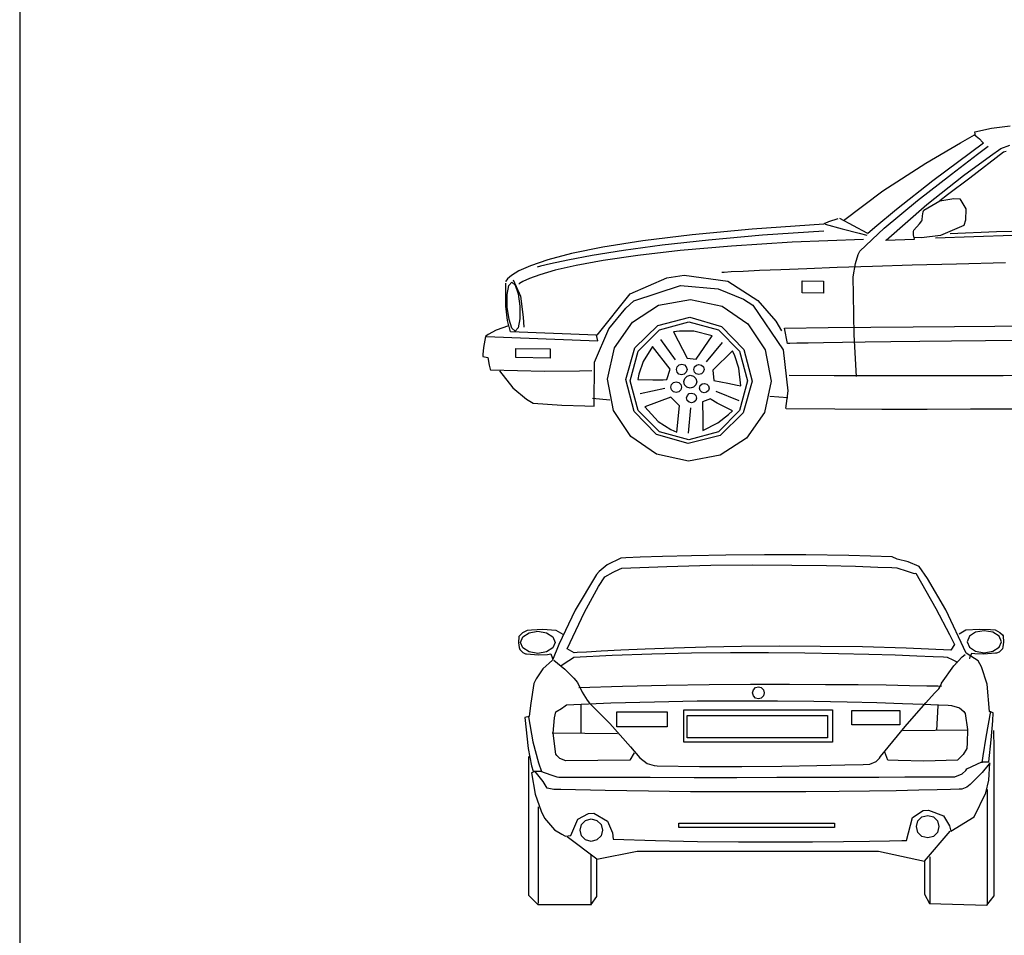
# Model space of a CAD drawing. Extents: x 149 to 250, y -977 to -912.
# Tile 25 of 156: x 204.17 to 207.92, y -972.73 to -969.24. Entities that reach past the tile are written whole.
import ezdxf

# ---------------------------------------------------------------- set-up
doc = ezdxf.new("R2010")
doc.units = 0
doc.header["$MEASUREMENT"] = 0
doc.layers.get('Defpoints').update_dxf_attribs({"linetype": 'CONTINUOUS'})
doc.layers.add('LAYER_1', color=7, linetype='CONTINUOUS')

msp = doc.modelspace()

# ---------------------------------------------------------------- linework, layer by layer
at = {"layer": 'Defpoints'}
msp.add_lwpolyline([(204.16667, -976.22704), (225.76667, -976.22704), (225.76667, -948.32704), (204.16667, -948.32704)], close=True, dxfattribs=at)
at = {"layer": 'LAYER_1', "color": 7, "linetype": 'Continuous'}
for p, q in [((207.81095, -969.66433), (207.87514, -969.65111)), ((207.87514, -969.65111), (207.94608, -969.64195)), ((207.75624, -969.70638), (207.81054, -969.67574)), ((207.81054, -969.67574), (207.82969, -969.69202)), ((207.8133, -969.67966), (207.81095, -969.66433)), ((207.62398, -969.78471), (207.75624, -969.70638)), ((207.84496, -969.70814), (207.65081, -969.85235)), ((207.82199, -969.75002), (207.86223, -969.71998)), ((207.82969, -969.69202), (207.84115, -969.70368)), ((207.84115, -969.70368), (207.84496, -969.70814)), ((207.91027, -969.72858), (207.94446, -969.71608)), ((207.7219, -969.8261), (207.82199, -969.75002)), ((207.76845, -969.83089), (207.87074, -969.75602)), ((207.92112, -969.74299), (207.79185, -969.84113)), ((207.87074, -969.75602), (207.91027, -969.72858)), ((207.93152, -969.73942), (207.92112, -969.74299)), ((207.45979, -969.89038), (207.62398, -969.78471)), ((207.59292, -969.92716), (207.7219, -969.8261)), ((207.62781, -969.94207), (207.76845, -969.83089)), ((207.65081, -969.85235), (207.51239, -969.96109)), ((207.79185, -969.84113), (207.7075, -969.9052)), ((207.30966, -970.00305), (207.45979, -969.89038)), ((207.7075, -969.9052), (207.67733, -969.92813)), ((207.46597, -970.03216), (207.59292, -969.92716)), ((207.47323, -970.07839), (207.62781, -969.94207)), ((207.61699, -969.96366), (207.67745, -969.92791)), ((207.67745, -969.92791), (207.73102, -969.91908)), ((207.73102, -969.91908), (207.75412, -969.91996)), ((207.75412, -969.91996), (207.77741, -969.95915)), ((207.51239, -969.96109), (207.4295, -970.02973)), ((207.61081, -970.00056), (207.61122, -969.98592)), ((207.61122, -969.98592), (207.61479, -969.97069)), ((207.61479, -969.97069), (207.61699, -969.96366)), ((207.77741, -969.95915), (207.77536, -970.00227)), ((207.23579, -970.0176), (206.96203, -970.03645)), ((207.23838, -970.01508), (207.23579, -970.0176)), ((207.25281, -970.008), (207.23838, -970.01508)), ((207.23979, -970.01664), (207.30548, -970.03451)), ((207.28912, -969.99708), (207.25281, -970.008)), ((207.29526, -969.99415), (207.39905, -970.05069)), ((207.579, -970.03997), (207.60007, -970.01601)), ((207.60007, -970.01601), (207.60898, -970.0039)), ((207.60898, -970.0039), (207.61081, -970.00056)), ((207.76983, -970.02257), (207.67975, -970.06021)), ((207.77536, -970.00227), (207.76983, -970.02257)), ((206.73279, -970.05791), (206.54414, -970.08115)), ((206.96203, -970.03645), (206.73279, -970.05791)), ((207.00072, -970.05948), (206.79536, -970.07771)), ((207.23543, -970.04412), (207.00072, -970.05948)), ((207.30548, -970.03451), (207.36989, -970.05171)), ((207.36989, -970.05171), (207.39893, -970.0594)), ((207.372, -970.12002), (207.46597, -970.03216)), ((207.4295, -970.02973), (207.40192, -970.05364)), ((207.57708, -970.05764), (207.57778, -970.04501)), ((207.58139, -970.07413), (207.57708, -970.05764)), ((207.57778, -970.04501), (207.579, -970.03997)), ((207.67975, -970.06021), (207.60794, -970.0694)), ((207.66111, -970.0695), (207.8071, -970.0638)), ((207.71689, -970.05226), (207.89407, -970.04538)), ((207.8071, -970.0638), (207.95681, -970.05882)), ((207.89407, -970.04538), (208.06358, -970.04093)), ((206.54414, -970.08115), (206.39212, -970.10537)), ((206.61889, -970.09757), (206.47083, -970.1178)), ((206.79536, -970.07771), (206.61889, -970.09757)), ((206.88241, -970.10101), (206.68695, -970.11786)), ((207.11449, -970.08655), (206.88241, -970.10101)), ((207.38623, -970.0753), (207.11449, -970.08655)), ((207.47039, -970.07835), (207.58139, -970.07413)), ((207.60794, -970.0694), (207.57862, -970.06841)), ((206.27277, -970.12977), (206.18215, -970.15354)), ((206.35074, -970.13716), (206.25814, -970.15439)), ((206.39212, -970.10537), (206.27277, -970.12977)), ((206.47083, -970.1178), (206.35074, -970.13716)), ((206.52504, -970.13631), (206.39362, -970.15558)), ((206.68695, -970.11786), (206.52504, -970.13631)), ((207.35546, -970.16713), (207.36645, -970.13264)), ((207.36645, -970.13264), (207.372, -970.12002)), ((206.11632, -970.17586), (206.07131, -970.19594)), ((206.18215, -970.15354), (206.11632, -970.17586)), ((206.15357, -970.17749), (206.14068, -970.18084)), ((206.19257, -970.16825), (206.15357, -970.17749)), ((206.25814, -970.15439), (206.19257, -970.16825)), ((206.28964, -970.17485), (206.21005, -970.19335)), ((206.39362, -970.15558), (206.28964, -970.17485)), ((207.34747, -970.21843), (207.35546, -970.16713)), ((207.57255, -970.17406), (207.42081, -970.17853)), ((207.74177, -970.16965), (207.57255, -970.17406)), ((207.92842, -970.16542), (207.74177, -970.16965)), ((206.04317, -970.21296), (206.02797, -970.22612)), ((206.07131, -970.19594), (206.04317, -970.21296)), ((206.15178, -970.21027), (206.11178, -970.22481)), ((206.21005, -970.19335), (206.15178, -970.21027)), ((206.6361, -970.22228), (206.70265, -970.21216)), ((206.70265, -970.21216), (206.86824, -970.23437)), ((206.85477, -970.2011), (206.8457, -970.2016)), ((206.88195, -970.19967), (206.85477, -970.2011)), ((206.92714, -970.19743), (206.88195, -970.19967)), ((206.99029, -970.19452), (206.92714, -970.19743)), ((207.0713, -970.19105), (206.99029, -970.19452)), ((207.17011, -970.18715), (207.0713, -970.19105)), ((207.28664, -970.18293), (207.17011, -970.18715)), ((207.42081, -970.17853), (207.28664, -970.18293)), ((206.02048, -970.24292), (206.02041, -970.32967)), ((206.02174, -970.2346), (206.02055, -970.23761)), ((206.02797, -970.22612), (206.02174, -970.2346)), ((206.02732, -970.28625), (206.03356, -970.25193)), ((206.03356, -970.25193), (206.04468, -970.23825)), ((206.04468, -970.23825), (206.05757, -970.25028)), ((206.04983, -970.23004), (206.07769, -970.29251)), ((206.05757, -970.25028), (206.06844, -970.28343)), ((206.07437, -970.24359), (206.07084, -970.24624)), ((206.087, -970.23618), (206.07437, -970.24359)), ((206.11178, -970.22481), (206.087, -970.23618)), ((206.49578, -970.2833), (206.6361, -970.22228)), ((206.51035, -970.31041), (206.68833, -970.25176)), ((206.68833, -970.25176), (206.83228, -970.26427)), ((206.86824, -970.23437), (206.9839, -970.30839)), ((207.1521, -970.27973), (207.15271, -970.23328)), ((207.15271, -970.23328), (207.23401, -970.23435)), ((207.23401, -970.23435), (207.23339, -970.2808)), ((207.34785, -970.28673), (207.34747, -970.21843)), ((206.02731, -970.33383), (206.02732, -970.28625)), ((206.06844, -970.28343), (206.07495, -970.33056)), ((206.37068, -970.44121), (206.49578, -970.2833)), ((206.83228, -970.26427), (206.92863, -970.30401)), ((207.23339, -970.2808), (207.1521, -970.27973)), ((207.35099, -970.43959), (207.34785, -970.28673)), ((206.07769, -970.29251), (206.08824, -970.37184)), ((206.47935, -970.33794), (206.51035, -970.31041)), ((206.50465, -970.39189), (206.60476, -970.32695)), ((206.60476, -970.32695), (206.72637, -970.30423)), ((206.72637, -970.30423), (206.84733, -970.33016)), ((206.92863, -970.30401), (206.96376, -970.32703)), ((206.96376, -970.32703), (207.08009, -970.49756)), ((206.9839, -970.30839), (207.05175, -970.38726)), ((206.02041, -970.32967), (206.02724, -970.38528)), ((206.03382, -970.38096), (206.02731, -970.33383)), ((206.07495, -970.33056), (206.07494, -970.37814)), ((206.41509, -970.41726), (206.47935, -970.33794)), ((206.84733, -970.33016), (206.94568, -970.39773)), ((206.02724, -970.38528), (206.0316, -970.40489)), ((206.04469, -970.4141), (206.03382, -970.38096)), ((206.07494, -970.37814), (206.0687, -970.41246)), ((206.08824, -970.37184), (206.08988, -970.41096)), ((206.43636, -970.48913), (206.50465, -970.39189)), ((206.60211, -970.40416), (206.72401, -970.37279)), ((206.60751, -970.42088), (206.72013, -970.39008)), ((206.72013, -970.39008), (206.83275, -970.42088)), ((206.72401, -970.37279), (206.84504, -970.40738)), ((206.94568, -970.39773), (207.01138, -970.49674)), ((207.05175, -970.38726), (207.07389, -970.42399)), ((205.95451, -970.43884), (205.94351, -970.44617)), ((205.98509, -970.42235), (205.95451, -970.43884)), ((206.0316, -970.40489), (205.98509, -970.42235)), ((206.03924, -970.42886), (206.03422, -970.40757)), ((206.36802, -970.44117), (206.03924, -970.42886)), ((206.05758, -970.42614), (206.04469, -970.4141)), ((206.0687, -970.41246), (206.05758, -970.42614)), ((206.36066, -970.54346), (206.41509, -970.41726)), ((206.51443, -970.48955), (206.60211, -970.40416)), ((206.52727, -970.50168), (206.60751, -970.42088)), ((206.68408, -970.42533), (206.6616, -970.42872)), ((206.6616, -970.42872), (206.71363, -970.52891)), ((206.7392, -970.42526), (206.68408, -970.42533)), ((206.80849, -970.44365), (206.7392, -970.42526)), ((206.83275, -970.42088), (206.91298, -970.50168)), ((206.84504, -970.40738), (206.93042, -970.49505)), ((207.0857, -970.4137), (207.25112, -970.41171)), ((207.09669, -970.47268), (207.0857, -970.4137)), ((207.25112, -970.41171), (207.4148, -970.41002)), ((207.35985, -970.59899), (207.35099, -970.43959)), ((207.4148, -970.41002), (207.57592, -970.4086)), ((207.57592, -970.4086), (207.73365, -970.40743)), ((207.73365, -970.40743), (207.88717, -970.40649)), ((207.88717, -970.40649), (208.03566, -970.40575)), ((205.94351, -970.44617), (205.93617, -970.48841)), ((205.94616, -970.4462), (206.37305, -970.46246)), ((206.37305, -970.46246), (206.36802, -970.44117)), ((206.6122, -970.45691), (206.6674, -970.53551)), ((206.7482, -970.53225), (206.80849, -970.44365)), ((206.8471, -970.46867), (206.78555, -970.54284)), ((207.10575, -970.47252), (207.09669, -970.47268)), ((207.13226, -970.47206), (207.10575, -970.47252)), ((207.17521, -970.47134), (207.13226, -970.47206)), ((207.23361, -970.4704), (207.17521, -970.47134)), ((207.30643, -970.46928), (207.23361, -970.4704)), ((207.39269, -970.46802), (207.30643, -970.46928)), ((207.49137, -970.46666), (207.39269, -970.46802)), ((207.60146, -970.46524), (207.49137, -970.46666)), ((207.72197, -970.46379), (207.60146, -970.46524)), ((207.85188, -970.46236), (207.72197, -970.46379)), ((207.9902, -970.46098), (207.85188, -970.46236)), ((205.93617, -970.48841), (205.93436, -970.51423)), ((205.93436, -970.51423), (205.93453, -970.52298)), ((206.05991, -970.52661), (206.06037, -970.49178)), ((206.06037, -970.49178), (206.19101, -970.4935)), ((206.19101, -970.4935), (206.19056, -970.52834)), ((206.41018, -970.60875), (206.43636, -970.48913)), ((206.47985, -970.61058), (206.51443, -970.48955)), ((206.49669, -970.6151), (206.52727, -970.50168)), ((206.58156, -970.4839), (206.54544, -970.54132)), ((206.64818, -970.57131), (206.58156, -970.4839)), ((206.88705, -970.50093), (206.81108, -970.57491)), ((206.89572, -970.51941), (206.88705, -970.50093)), ((206.91298, -970.50168), (206.94356, -970.6151)), ((206.93042, -970.49505), (206.96179, -970.61695)), ((207.01138, -970.49674), (207.03439, -970.61701)), ((207.08009, -970.49756), (207.09817, -970.65324)), ((205.93453, -970.52298), (205.95307, -970.52588)), ((205.95307, -970.52588), (205.95778, -970.556)), ((206.19056, -970.52834), (206.05991, -970.52661)), ((206.35914, -970.71164), (206.36066, -970.54346)), ((206.54544, -970.54132), (206.52899, -970.5897)), ((206.68293, -970.55434), (206.69314, -970.55171)), ((206.69314, -970.55171), (206.70328, -970.55461)), ((206.71363, -970.52891), (206.7482, -970.53225)), ((206.7489, -970.55512), (206.75874, -970.55258)), ((206.75874, -970.55258), (206.76852, -970.55538)), ((206.91137, -970.56748), (206.89572, -970.51941)), ((205.95778, -970.556), (205.96152, -970.5702)), ((205.96152, -970.5702), (205.96304, -970.57376)), ((205.96304, -970.57376), (206.16951, -970.57816)), ((205.99749, -970.57687), (206.04801, -970.64218)), ((206.16951, -970.57816), (206.30295, -970.57747)), ((206.30295, -970.57747), (206.35032, -970.57623)), ((206.52899, -970.5897), (206.52509, -970.61005)), ((206.63613, -970.61008), (206.64818, -970.57131)), ((206.67269, -970.57163), (206.67559, -970.5615)), ((206.67532, -970.58184), (206.67269, -970.57163)), ((206.68247, -970.58919), (206.67532, -970.58184)), ((206.67559, -970.5615), (206.68293, -970.55434)), ((206.6926, -970.59209), (206.68247, -970.58919)), ((206.70282, -970.58946), (206.6926, -970.59209)), ((206.71016, -970.5823), (206.70282, -970.58946)), ((206.70328, -970.55461), (206.71043, -970.56195)), ((206.71306, -970.57217), (206.71016, -970.5823)), ((206.71043, -970.56195), (206.71306, -970.57217)), ((206.73902, -970.57179), (206.74181, -970.56201)), ((206.74155, -970.58164), (206.73902, -970.57179)), ((206.74845, -970.58872), (206.74155, -970.58164)), ((206.74181, -970.56201), (206.7489, -970.55512)), ((206.75823, -970.59151), (206.74845, -970.58872)), ((206.76807, -970.58898), (206.75823, -970.59151)), ((206.77515, -970.58208), (206.76807, -970.58898)), ((206.76852, -970.55538), (206.77541, -970.56246)), ((206.77795, -970.57231), (206.77515, -970.58208)), ((206.77541, -970.56246), (206.77795, -970.57231)), ((206.81108, -970.57491), (206.81489, -970.61389)), ((206.91845, -970.63401), (206.91137, -970.56748)), ((206.43318, -970.72902), (206.41018, -970.60875)), ((206.51122, -970.73248), (206.47985, -970.61058)), ((206.52727, -970.72853), (206.49669, -970.6151)), ((206.52509, -970.61005), (206.5827, -970.61173)), ((206.5827, -970.61173), (206.62175, -970.61091)), ((206.62175, -970.61091), (206.63613, -970.61008)), ((206.6545, -970.62899), (206.66185, -970.62184)), ((206.66185, -970.62184), (206.67206, -970.61921)), ((206.67206, -970.61921), (206.6822, -970.62211)), ((206.6822, -970.62211), (206.68935, -970.62945)), ((206.70091, -970.61815), (206.70443, -970.60584)), ((206.7041, -970.63055), (206.70091, -970.61815)), ((206.70443, -970.60584), (206.71335, -970.59716)), ((206.71335, -970.59716), (206.72575, -970.59397)), ((206.72575, -970.59397), (206.73806, -970.59748)), ((206.73806, -970.59748), (206.74674, -970.6064)), ((206.74993, -970.6188), (206.74641, -970.63111)), ((206.74674, -970.6064), (206.74993, -970.6188)), ((206.76374, -970.63369), (206.7703, -970.62731)), ((206.7703, -970.62731), (206.77942, -970.62496)), ((206.77942, -970.62496), (206.78847, -970.62755)), ((206.78847, -970.62755), (206.79485, -970.6341)), ((206.81489, -970.61389), (206.86859, -970.62395)), ((206.86859, -970.62395), (206.90503, -970.63122)), ((206.94356, -970.6151), (206.91298, -970.72853)), ((206.96179, -970.61695), (206.9272, -970.73798)), ((207.03439, -970.61701), (207.00821, -970.73663)), ((207.10263, -970.59421), (207.27424, -970.59484)), ((207.27424, -970.59484), (207.44245, -970.59516)), ((207.44245, -970.59516), (207.60658, -970.5952)), ((207.60658, -970.5952), (207.76596, -970.59498)), ((207.76596, -970.59498), (207.91993, -970.59454)), ((207.91993, -970.59454), (208.06781, -970.59392)), ((206.04801, -970.64218), (206.10118, -970.68513)), ((206.62846, -970.64459), (206.53445, -970.66498)), ((206.65161, -970.63913), (206.6545, -970.62899)), ((206.65423, -970.64934), (206.65161, -970.63913)), ((206.66138, -970.65668), (206.65423, -970.64934)), ((206.67152, -970.65958), (206.66138, -970.65668)), ((206.68173, -970.65695), (206.67152, -970.65958)), ((206.68908, -970.6498), (206.68173, -970.65695)), ((206.69197, -970.63967), (206.68908, -970.6498)), ((206.68935, -970.62945), (206.69197, -970.63967)), ((206.71279, -970.63947), (206.7041, -970.63055)), ((206.7251, -970.64299), (206.71279, -970.63947)), ((206.71432, -970.67089), (206.72113, -970.66425)), ((206.72113, -970.66425), (206.73062, -970.66181)), ((206.7375, -970.63979), (206.7251, -970.64299)), ((206.73062, -970.66181), (206.74003, -970.6645)), ((206.74641, -970.63111), (206.7375, -970.63979)), ((206.74003, -970.6645), (206.74667, -970.67132)), ((206.76115, -970.64275), (206.76374, -970.63369)), ((206.7635, -970.65186), (206.76115, -970.64275)), ((206.76988, -970.65842), (206.7635, -970.65186)), ((206.77894, -970.661), (206.76988, -970.65842)), ((206.78805, -970.65866), (206.77894, -970.661)), ((206.79461, -970.65227), (206.78805, -970.65866)), ((206.7972, -970.64322), (206.79461, -970.65227)), ((206.79485, -970.6341), (206.7972, -970.64322)), ((206.82301, -970.65438), (206.9105, -970.69014)), ((206.90503, -970.63122), (206.91845, -970.63401)), ((207.09817, -970.65324), (207.08853, -970.72129)), ((206.10118, -970.68513), (206.12584, -970.70059)), ((206.12584, -970.70059), (206.23579, -970.70765)), ((206.35207, -970.68099), (206.4191, -970.68769)), ((206.65109, -970.67806), (206.55255, -970.71425)), ((206.68383, -970.71022), (206.65109, -970.67806)), ((206.71163, -970.6803), (206.71432, -970.67089)), ((206.71407, -970.68978), (206.71163, -970.6803)), ((206.72071, -970.6966), (206.71407, -970.68978)), ((206.73012, -970.69929), (206.72071, -970.6966)), ((206.7396, -970.69685), (206.73012, -970.69929)), ((206.74642, -970.69021), (206.7396, -970.69685)), ((206.74911, -970.6808), (206.74642, -970.69021)), ((206.74667, -970.67132), (206.74911, -970.6808)), ((206.80242, -970.68439), (206.77199, -970.69552)), ((206.77199, -970.69552), (206.77317, -970.75984)), ((206.80586, -970.68705), (206.80242, -970.68439)), ((206.82807, -970.6999), (206.80586, -970.68705)), ((206.8869, -970.73021), (206.82807, -970.6999)), ((207.02905, -970.67429), (207.09831, -970.67876)), ((206.23579, -970.70765), (206.32339, -970.71087)), ((206.32339, -970.71087), (206.35914, -970.71164)), ((206.49888, -970.82804), (206.43318, -970.72902)), ((206.5966, -970.82015), (206.51122, -970.73248)), ((206.60751, -970.80933), (206.52727, -970.72853)), ((206.55255, -970.71425), (206.60281, -970.77035)), ((206.67384, -970.81103), (206.68383, -970.71022)), ((206.72699, -970.718), (206.71706, -970.81448)), ((206.91298, -970.72853), (206.83275, -970.80933)), ((206.9272, -970.73798), (206.83953, -970.82337)), ((206.87133, -970.74437), (206.8869, -970.73021)), ((207.00821, -970.73663), (206.93991, -970.83387)), ((207.09154, -970.7211), (207.27722, -970.72248)), ((207.27722, -970.72248), (207.45661, -970.72314)), ((207.45661, -970.72314), (207.62929, -970.72317)), ((207.62929, -970.72317), (207.79483, -970.72264)), ((207.79483, -970.72264), (207.9528, -970.72162)), ((206.60281, -970.77035), (206.65181, -970.80144)), ((206.77317, -970.75984), (206.77346, -970.79467)), ((206.77343, -970.80514), (206.83054, -970.77518)), ((206.83054, -970.77518), (206.87133, -970.74437)), ((206.72013, -970.84012), (206.60751, -970.80933)), ((206.65181, -970.80144), (206.67384, -970.81103)), ((206.83275, -970.80933), (206.72013, -970.84012)), ((206.77346, -970.79467), (206.77343, -970.80514)), ((206.59724, -970.89561), (206.49888, -970.82804)), ((206.71763, -970.85474), (206.5966, -970.82015)), ((206.83953, -970.82337), (206.71763, -970.85474)), ((206.93991, -970.83387), (206.83981, -970.89882)), ((206.7182, -970.92153), (206.59724, -970.89561)), ((206.83981, -970.89882), (206.7182, -970.92153)), ((206.45993, -971.2916), (206.40781, -971.31702)), ((206.47923, -971.29079), (206.45993, -971.2916)), ((206.53387, -971.28872), (206.47923, -971.29079)), ((206.61897, -971.28598), (206.53387, -971.28872)), ((206.72966, -971.28313), (206.61897, -971.28598)), ((206.86105, -971.28074), (206.72966, -971.28313)), ((207.00826, -971.27938), (206.86105, -971.28074)), ((207.16642, -971.27962), (207.00826, -971.27938)), ((207.33065, -971.28205), (207.16642, -971.27962)), ((207.49606, -971.28721), (207.33065, -971.28205)), ((207.51515, -971.29595), (207.49606, -971.28721)), ((207.55718, -971.30663), (207.51515, -971.29595)), ((206.40781, -971.31702), (206.37747, -971.34308)), ((206.4318, -971.34544), (206.45555, -971.33447)), ((206.45555, -971.33447), (206.46469, -971.33082)), ((206.46469, -971.33082), (206.63568, -971.32353)), ((206.63568, -971.32353), (206.80386, -971.31952)), ((206.80386, -971.31952), (206.96459, -971.31814)), ((206.96459, -971.31814), (207.11326, -971.31874)), ((207.11326, -971.31874), (207.24526, -971.32068)), ((207.24526, -971.32068), (207.35596, -971.32332)), ((207.35596, -971.32332), (207.44075, -971.326)), ((207.44075, -971.326), (207.49502, -971.32808)), ((207.49502, -971.32808), (207.51413, -971.32891)), ((207.51413, -971.32891), (207.55361, -971.34136)), ((207.55361, -971.34136), (207.57979, -971.35119)), ((207.59933, -971.32443), (207.55718, -971.30663)), ((207.63023, -971.37039), (207.59933, -971.32443)), ((206.36765, -971.35505), (206.28583, -971.4908)), ((206.37747, -971.34308), (206.36765, -971.35505)), ((206.37596, -971.40067), (206.3989, -971.36371)), ((206.3989, -971.36371), (206.4318, -971.34544)), ((207.57979, -971.35119), (207.58582, -971.35001)), ((207.58582, -971.35001), (207.66318, -971.48493)), ((207.70081, -971.48981), (207.63023, -971.37039)), ((206.32134, -971.49854), (206.37596, -971.40067)), ((206.28583, -971.4908), (206.22452, -971.62207)), ((207.66318, -971.48493), (207.71496, -971.58331)), ((207.77785, -971.65497), (207.70081, -971.48981)), ((206.25636, -971.63783), (206.32134, -971.49854)), ((206.11984, -971.56659), (206.10254, -971.56812)), ((206.16183, -971.56505), (206.11984, -971.56659)), ((206.2137, -971.56812), (206.16183, -971.56505)), ((207.75118, -971.5812), (207.77765, -971.56579)), ((207.77765, -971.56579), (207.82952, -971.56273)), ((207.82952, -971.56273), (207.87151, -971.56426)), ((207.87151, -971.56426), (207.8888, -971.56579)), ((207.8888, -971.56579), (207.90665, -971.5754)), ((206.07184, -971.59149), (206.07008, -971.61479)), ((206.07486, -971.58721), (206.07184, -971.59149)), ((206.0847, -971.57772), (206.07486, -971.58721)), ((206.07819, -971.61354), (206.08718, -971.59225)), ((206.10254, -971.56812), (206.0847, -971.57772)), ((206.08718, -971.59225), (206.11075, -971.57709)), ((206.11075, -971.57709), (206.14383, -971.57131)), ((206.14383, -971.57131), (206.17691, -971.57709)), ((206.17691, -971.57709), (206.20048, -971.59225)), ((206.20048, -971.59225), (206.20946, -971.61354)), ((206.24017, -971.58353), (206.2137, -971.56812)), ((207.71496, -971.58331), (207.73384, -971.62138)), ((207.79087, -971.58993), (207.78189, -971.61121)), ((207.81444, -971.57476), (207.79087, -971.58993)), ((207.84752, -971.56898), (207.81444, -971.57476)), ((207.8806, -971.57476), (207.84752, -971.56898)), ((207.90417, -971.58993), (207.8806, -971.57476)), ((207.91316, -971.61121), (207.90417, -971.58993)), ((207.90665, -971.5754), (207.91649, -971.58488)), ((207.91649, -971.58488), (207.91951, -971.58917)), ((207.91951, -971.58917), (207.92127, -971.61246)), ((206.07008, -971.61479), (206.0729, -971.633)), ((206.0729, -971.633), (206.07502, -971.64036)), ((206.07502, -971.64036), (206.08716, -971.65279)), ((206.08718, -971.63482), (206.07819, -971.61354)), ((206.11075, -971.64999), (206.08718, -971.63482)), ((206.20048, -971.63482), (206.17691, -971.64999)), ((206.22452, -971.62207), (206.20038, -971.68092)), ((206.20946, -971.61354), (206.20048, -971.63482)), ((206.28229, -971.65344), (206.25636, -971.63783)), ((206.5539, -971.63961), (206.46083, -971.64361)), ((206.6628, -971.63575), (206.5539, -971.63961)), ((206.78578, -971.63238), (206.6628, -971.63575)), ((206.92106, -971.62988), (206.78578, -971.63238)), ((207.06687, -971.62862), (206.92106, -971.62988)), ((207.22145, -971.62896), (207.06687, -971.62862)), ((207.38303, -971.63127), (207.22145, -971.62896)), ((207.54985, -971.63593), (207.38303, -971.63127)), ((207.72013, -971.64331), (207.54985, -971.63593)), ((207.73384, -971.62138), (207.72013, -971.64331)), ((207.78189, -971.61121), (207.79087, -971.6325)), ((207.79087, -971.6325), (207.81444, -971.64766)), ((207.8806, -971.64766), (207.90417, -971.6325)), ((207.90417, -971.6325), (207.91316, -971.61121)), ((207.91633, -971.63803), (207.90419, -971.65046)), ((207.91845, -971.63068), (207.91633, -971.63803)), ((207.92127, -971.61246), (207.91845, -971.63068)), ((206.08716, -971.65279), (206.09694, -971.65696)), ((206.09694, -971.65696), (206.10096, -971.65735)), ((206.10096, -971.65735), (206.14695, -971.66103)), ((206.14383, -971.65577), (206.11075, -971.64999)), ((206.17691, -971.64999), (206.14383, -971.65577)), ((206.14695, -971.66103), (206.18024, -971.65952)), ((206.18024, -971.65952), (206.19306, -971.65789)), ((206.19306, -971.65789), (206.19864, -971.67186)), ((206.19864, -971.67186), (206.2007, -971.67721)), ((206.2007, -971.67721), (206.20099, -971.67807)), ((206.2518, -971.689), (206.2719, -971.6762)), ((206.2719, -971.6762), (206.28103, -971.67072)), ((206.28103, -971.67072), (206.42792, -971.66262)), ((206.29433, -971.65264), (206.28229, -971.65344)), ((206.32928, -971.65049), (206.29433, -971.65264)), ((206.38537, -971.64735), (206.32928, -971.65049)), ((206.46083, -971.64361), (206.38537, -971.64735)), ((206.42792, -971.66262), (206.57836, -971.65707)), ((206.57836, -971.65707), (206.72969, -971.65373)), ((206.72969, -971.65373), (206.87924, -971.65229)), ((206.87924, -971.65229), (207.02436, -971.6524)), ((207.02436, -971.6524), (207.16238, -971.65374)), ((207.16238, -971.65374), (207.29063, -971.65598)), ((207.29063, -971.65598), (207.40646, -971.65878)), ((207.40646, -971.65878), (207.50719, -971.66181)), ((207.50719, -971.66181), (207.59018, -971.66474)), ((207.59018, -971.66474), (207.65276, -971.66725)), ((207.65276, -971.66725), (207.69225, -971.669)), ((207.69225, -971.669), (207.70601, -971.66965)), ((207.70601, -971.66965), (207.72703, -971.67978)), ((207.72703, -971.67978), (207.74023, -971.68709)), ((207.7311, -971.70321), (207.76308, -971.6693)), ((207.76308, -971.6693), (207.77496, -971.65976)), ((207.824, -971.68381), (207.77785, -971.65497)), ((207.79065, -971.67488), (207.79035, -971.67575)), ((207.79271, -971.66953), (207.79065, -971.67488)), ((207.79829, -971.65556), (207.79271, -971.66953)), ((207.81111, -971.65719), (207.79829, -971.65556)), ((207.8444, -971.65871), (207.81111, -971.65719)), ((207.81444, -971.64766), (207.84752, -971.65344)), ((207.89039, -971.65503), (207.8444, -971.65871)), ((207.84752, -971.65344), (207.8806, -971.64766)), ((207.89441, -971.65463), (207.89039, -971.65503)), ((207.90419, -971.65046), (207.89441, -971.65463)), ((206.16247, -971.71435), (206.13737, -971.75227)), ((206.20038, -971.68092), (206.16247, -971.71435)), ((206.20428, -971.68169), (206.24723, -971.7159)), ((206.23169, -971.70361), (206.2518, -971.689)), ((206.24723, -971.7159), (206.28103, -971.75072)), ((207.6845, -971.7694), (207.7311, -971.70321)), ((207.74023, -971.68709), (207.7448, -971.68991)), ((207.8374, -971.70753), (207.824, -971.68381)), ((207.85795, -971.77265), (207.8374, -971.70753)), ((206.13737, -971.75227), (206.12829, -971.77032)), ((206.28103, -971.75072), (206.29474, -971.76666)), ((206.12829, -971.77032), (206.11739, -971.84552)), ((206.29474, -971.76666), (206.31291, -971.80433)), ((206.30022, -971.78585), (206.46739, -971.78056)), ((206.46739, -971.78056), (206.63404, -971.77688)), ((206.63404, -971.77688), (206.79753, -971.77458)), ((206.79753, -971.77458), (206.95515, -971.77346)), ((206.95515, -971.77346), (207.10425, -971.77329)), ((206.96658, -971.79466), (206.97445, -971.7863)), ((206.97445, -971.7863), (206.98551, -971.78311)), ((206.98551, -971.78311), (206.99656, -971.7863)), ((206.99656, -971.7863), (207.00444, -971.79466)), ((207.10425, -971.77329), (207.24215, -971.77386)), ((207.24215, -971.77386), (207.36617, -971.77493)), ((207.36617, -971.77493), (207.47363, -971.77631)), ((207.47363, -971.77631), (207.56188, -971.77775)), ((207.56188, -971.77775), (207.62822, -971.77906)), ((207.62822, -971.77906), (207.66998, -971.78)), ((207.65709, -971.80778), (207.67394, -971.79052)), ((207.66998, -971.78), (207.6845, -971.78037)), ((207.67394, -971.79052), (207.68227, -971.7757)), ((207.68227, -971.7757), (207.6845, -971.7694)), ((207.86725, -971.87703), (207.85795, -971.77265)), ((206.31291, -971.80433), (206.3323, -971.83407)), ((206.96358, -971.80641), (206.96658, -971.79466)), ((206.96658, -971.81815), (206.96358, -971.80641)), ((206.97445, -971.82652), (206.96658, -971.81815)), ((206.98551, -971.82971), (206.97445, -971.82652)), ((206.99656, -971.82652), (206.98551, -971.82971)), ((207.00444, -971.81815), (206.99656, -971.82652)), ((207.00444, -971.79466), (207.00744, -971.80641)), ((207.00744, -971.80641), (207.00444, -971.81815)), ((207.62389, -971.84473), (207.65709, -971.80778)), ((206.11739, -971.84552), (206.11227, -971.88546)), ((206.21251, -971.87905), (206.23413, -971.86585)), ((206.23413, -971.86585), (206.24844, -971.8557)), ((206.24844, -971.8557), (206.25362, -971.85164)), ((206.25362, -971.85164), (206.42228, -971.84468)), ((206.30845, -971.85164), (206.30845, -971.95854)), ((206.3323, -971.83407), (206.34134, -971.84615)), ((206.34134, -971.84615), (206.41911, -971.92331)), ((206.42228, -971.84468), (206.5891, -971.84004)), ((206.5891, -971.84004), (206.75206, -971.83741)), ((206.75206, -971.83741), (206.90913, -971.83649)), ((206.90913, -971.83649), (207.05827, -971.83697)), ((207.05827, -971.83697), (207.19747, -971.83854)), ((207.19747, -971.83854), (207.32469, -971.8409)), ((207.32469, -971.8409), (207.43791, -971.84374)), ((207.43791, -971.84374), (207.53508, -971.84675)), ((207.53508, -971.84675), (207.6142, -971.84963)), ((207.54501, -971.93529), (207.62389, -971.84473)), ((207.6142, -971.84963), (207.67322, -971.85206)), ((207.67079, -971.85438), (207.66531, -971.95032)), ((207.67322, -971.85206), (207.71012, -971.85375)), ((207.71012, -971.85375), (207.72287, -971.85438)), ((207.72287, -971.85438), (207.75343, -971.86341)), ((207.75343, -971.86341), (207.76998, -971.87732)), ((206.11098, -971.89721), (206.09368, -971.9001)), ((206.09368, -971.9001), (206.10703, -972.01855)), ((206.10834, -971.89824), (206.12479, -971.99367)), ((206.11227, -971.88546), (206.11098, -971.89721)), ((206.20276, -971.95986), (206.20763, -971.90148)), ((206.20763, -971.90148), (206.21251, -971.87905)), ((206.4455, -971.87905), (206.63738, -971.87905)), ((206.4455, -971.93661), (206.4455, -971.87905)), ((206.63738, -971.87905), (206.63738, -971.93661)), ((206.70043, -971.99418), (206.70043, -971.87082)), ((206.70043, -971.87082), (207.26785, -971.87082)), ((206.71413, -971.97773), (206.71413, -971.89275)), ((206.71413, -971.89275), (207.24866, -971.89275)), ((207.24866, -971.89275), (207.24866, -971.97773)), ((207.26785, -971.87082), (207.26785, -971.99418)), ((207.34186, -971.87357), (207.52551, -971.87357)), ((207.34186, -971.92839), (207.34186, -971.87357)), ((207.52551, -971.87357), (207.52551, -971.92839)), ((207.76998, -971.87732), (207.77496, -971.88453)), ((207.77496, -971.88453), (207.78369, -971.94616)), ((207.8709, -971.87631), (207.85384, -971.97499)), ((207.88167, -971.88279), (207.86725, -971.87703)), ((207.87975, -971.91345), (207.88167, -971.88279)), ((206.41911, -971.92331), (206.49748, -972.01204)), ((206.63738, -971.93661), (206.4455, -971.93661)), ((207.52551, -971.92839), (207.34186, -971.92839)), ((207.4515, -972.049), (207.54501, -971.93529)), ((207.87398, -971.98576), (207.87975, -971.91345)), ((206.1988, -971.95854), (206.44824, -971.96128)), ((206.21251, -972.04078), (206.20276, -971.95986)), ((207.24866, -971.97773), (206.71413, -971.97773)), ((207.53648, -971.95032), (207.78318, -971.94758)), ((207.78369, -971.94616), (207.78267, -971.99742)), ((207.85384, -971.97499), (207.84227, -972.04626)), ((207.8846, -972.01868), (207.8833, -971.95047)), ((206.10703, -972.01855), (206.11974, -972.08445)), ((206.12479, -971.99367), (206.14672, -972.07326)), ((206.49748, -972.01204), (206.53322, -972.05448)), ((207.26785, -971.99418), (206.70043, -971.99418)), ((207.78267, -971.99742), (207.78044, -972.01885)), ((207.86437, -972.07024), (207.87398, -971.98576)), ((206.10834, -972.049), (206.10834, -972.57804)), ((206.21575, -972.04595), (206.21251, -972.04078)), ((206.22753, -972.05661), (206.21575, -972.04595)), ((206.51129, -972.03529), (206.49484, -972.0627)), ((206.53322, -972.05448), (206.56124, -972.0757)), ((207.43445, -972.0689), (207.44754, -972.0556)), ((207.44754, -972.0556), (207.4515, -972.049)), ((207.47891, -972.0627), (207.46795, -972.03255)), ((207.76633, -972.04118), (207.75161, -972.05682)), ((207.78044, -972.01885), (207.76633, -972.04118)), ((207.84227, -972.04626), (207.838, -972.07367)), ((207.8846, -972.58078), (207.8846, -972.01868)), ((206.11974, -972.08445), (206.1254, -972.10485)), ((206.14672, -972.07326), (206.15768, -972.10656)), ((206.25088, -972.06545), (206.22753, -972.05661)), ((206.49484, -972.0627), (206.25088, -972.06545)), ((206.56124, -972.0757), (206.58743, -972.08352)), ((206.58743, -972.08352), (206.59901, -972.08463)), ((206.59901, -972.08463), (206.76133, -972.08692)), ((206.76133, -972.08692), (206.92289, -972.08714)), ((206.92289, -972.08714), (207.07486, -972.08593)), ((207.07486, -972.08593), (207.20842, -972.0839)), ((207.20842, -972.0839), (207.31474, -972.08168)), ((207.31474, -972.08168), (207.385, -972.07989)), ((207.385, -972.07989), (207.41038, -972.07915)), ((207.41038, -972.07915), (207.43445, -972.0689)), ((207.51861, -972.06514), (207.47891, -972.0627)), ((207.61739, -972.06758), (207.51861, -972.06514)), ((207.7448, -972.0627), (207.61739, -972.06758)), ((207.75161, -972.05682), (207.7448, -972.0627)), ((207.78074, -972.0962), (207.83842, -972.07024)), ((207.83842, -972.07024), (207.85668, -972.07024)), ((207.86135, -972.08321), (207.83932, -972.10981)), ((207.85668, -972.07024), (207.86341, -972.07024)), ((207.86816, -972.07367), (207.86135, -972.08321)), ((207.86341, -972.07024), (207.86437, -972.07024)), ((207.86541, -972.13946), (207.86816, -972.07367)), ((206.13427, -972.1067), (206.11931, -972.11204)), ((206.11931, -972.11204), (206.13332, -972.19336)), ((206.1254, -972.10485), (206.15424, -972.10485)), ((206.16364, -972.14455), (206.13427, -972.1067)), ((206.15424, -972.10485), (206.19398, -972.1198)), ((206.19398, -972.1198), (206.21641, -972.12643)), ((206.21641, -972.12643), (206.22346, -972.12792)), ((206.22346, -972.12792), (206.39919, -972.12846)), ((206.39919, -972.12846), (206.57234, -972.12878)), ((206.57234, -972.12878), (206.74091, -972.1289)), ((206.74091, -972.1289), (206.90291, -972.12886)), ((206.90291, -972.12886), (207.05633, -972.12868)), ((207.05633, -972.12868), (207.19918, -972.12841)), ((207.19918, -972.12841), (207.32947, -972.12807)), ((207.32947, -972.12807), (207.44519, -972.1277)), ((207.44519, -972.1277), (207.54435, -972.12732)), ((207.54435, -972.12732), (207.62495, -972.12697)), ((207.62495, -972.12697), (207.68499, -972.12668)), ((207.68499, -972.12668), (207.72248, -972.12649)), ((207.72248, -972.12649), (207.73542, -972.12641)), ((207.73542, -972.12641), (207.76255, -972.11602)), ((207.76255, -972.11602), (207.77668, -972.10275)), ((207.77668, -972.10275), (207.78074, -972.0962)), ((207.83932, -972.10981), (207.79963, -972.15042)), ((206.17961, -972.16961), (206.16364, -972.14455)), ((207.78035, -972.16669), (207.76209, -972.17402)), ((207.79416, -972.15593), (207.78035, -972.16669)), ((207.79963, -972.15042), (207.79416, -972.15593)), ((207.85333, -972.18809), (207.86541, -972.13946)), ((206.13332, -972.19336), (206.15646, -972.25824)), ((206.2053, -972.17469), (206.17961, -972.16961)), ((206.22428, -972.1755), (206.2053, -972.17469)), ((206.23169, -972.17509), (206.22428, -972.1755)), ((206.40037, -972.17913), (206.23169, -972.17509)), ((206.23169, -972.17509), (206.23169, -972.17509)), ((206.5659, -972.18194), (206.40037, -972.17913)), ((206.72679, -972.18367), (206.5659, -972.18194)), ((206.88153, -972.18447), (206.72679, -972.18367)), ((207.02864, -972.18449), (206.88153, -972.18447)), ((207.16662, -972.18388), (207.02864, -972.18449)), ((207.29396, -972.18278), (207.16662, -972.18388)), ((207.40918, -972.18135), (207.29396, -972.18278)), ((207.51078, -972.17973), (207.40918, -972.18135)), ((207.59726, -972.17807), (207.51078, -972.17973)), ((207.66713, -972.17652), (207.59726, -972.17807)), ((207.71889, -972.17523), (207.66713, -972.17652)), ((207.75104, -972.17435), (207.71889, -972.17523)), ((207.76209, -972.17402), (207.75104, -972.17435)), ((207.80897, -972.27997), (207.85333, -972.18809)), ((207.85993, -972.61641), (207.85993, -972.17509)), ((206.14672, -972.61093), (206.14672, -972.24084)), ((206.15646, -972.25824), (206.16865, -972.28474)), ((206.29647, -972.28829), (206.33687, -972.26748)), ((206.33687, -972.26748), (206.35779, -972.26555)), ((206.35779, -972.26555), (206.40987, -972.29601)), ((207.57343, -972.2826), (207.61374, -972.2558)), ((207.59424, -972.29541), (207.6097, -972.27995)), ((207.6097, -972.27995), (207.6314, -972.27406)), ((207.61374, -972.2558), (207.63516, -972.25458)), ((207.6314, -972.27406), (207.6531, -972.27995)), ((207.63516, -972.25458), (207.6913, -972.27519)), ((207.6531, -972.27995), (207.66856, -972.29541)), ((207.6913, -972.27519), (207.71516, -972.31347)), ((207.72013, -972.33408), (207.80897, -972.27997)), ((206.16865, -972.28474), (206.20702, -972.3286)), ((206.27007, -972.35052), (206.29647, -972.28829)), ((206.3048, -972.33064), (206.3107, -972.30894)), ((206.3107, -972.30894), (206.32616, -972.29348)), ((206.32616, -972.29348), (206.34785, -972.28759)), ((206.34785, -972.28759), (206.36955, -972.29348)), ((206.36955, -972.29348), (206.38501, -972.30894)), ((206.38501, -972.30894), (206.39091, -972.33064)), ((206.40987, -972.29601), (206.42906, -972.34108)), ((206.68124, -972.30392), (207.27607, -972.30392)), ((206.68124, -972.32037), (206.68124, -972.30392)), ((207.27607, -972.30392), (207.27607, -972.32037)), ((207.55018, -972.36971), (207.57343, -972.2826)), ((207.58835, -972.31711), (207.59424, -972.29541)), ((207.59424, -972.33881), (207.58835, -972.31711)), ((207.66856, -972.29541), (207.67445, -972.31711)), ((207.67445, -972.31711), (207.66856, -972.33881)), ((207.71516, -972.31347), (207.72013, -972.33408)), ((206.20702, -972.3286), (206.23596, -972.34596)), ((206.23596, -972.34596), (206.24662, -972.35235)), ((206.24662, -972.35235), (206.24814, -972.35327)), ((206.24814, -972.35327), (206.27007, -972.35052)), ((206.36875, -972.44098), (206.25636, -972.35601)), ((206.3107, -972.35234), (206.3048, -972.33064)), ((206.32616, -972.3678), (206.3107, -972.35234)), ((206.38501, -972.35234), (206.36955, -972.3678)), ((206.39091, -972.33064), (206.38501, -972.35234)), ((206.42906, -972.34108), (206.4318, -972.36423)), ((207.27607, -972.32037), (206.68124, -972.32037)), ((207.6097, -972.35427), (207.59424, -972.33881)), ((207.6314, -972.36016), (207.6097, -972.35427)), ((207.61871, -972.44921), (207.71739, -972.33408)), ((207.6531, -972.35427), (207.6314, -972.36016)), ((207.66856, -972.33881), (207.6531, -972.35427)), ((206.34785, -972.37369), (206.32616, -972.3678)), ((206.36955, -972.3678), (206.34785, -972.37369)), ((206.4318, -972.36423), (206.593, -972.36971)), ((206.593, -972.36971), (206.75337, -972.37322)), ((206.75337, -972.37322), (206.90909, -972.37508)), ((206.90909, -972.37508), (207.05638, -972.37563)), ((207.05638, -972.37563), (207.19144, -972.37519)), ((207.19144, -972.37519), (207.31045, -972.3741)), ((207.31045, -972.3741), (207.40964, -972.37267)), ((207.40964, -972.37267), (207.48518, -972.37125)), ((207.48518, -972.37125), (207.5333, -972.37015)), ((207.5333, -972.37015), (207.55018, -972.36971)), ((206.34682, -972.61641), (206.34682, -972.42446)), ((206.36875, -972.44098), (206.52225, -972.41083)), ((206.52225, -972.41083), (207.44328, -972.41083)), ((207.44328, -972.41083), (207.61871, -972.44921)), ((206.36875, -972.58352), (206.36875, -972.44098)), ((207.61871, -972.44921), (207.61871, -972.57533)), ((207.64064, -972.61093), (207.64064, -972.43267)), ((206.10834, -972.57804), (206.14398, -972.61367)), ((207.61871, -972.57533), (207.6379, -972.61093)), ((207.85719, -972.61641), (207.8846, -972.58078)), ((206.14398, -972.61367), (206.34684, -972.61367)), ((206.34684, -972.61367), (206.36875, -972.58352)), ((207.6379, -972.61093), (207.85719, -972.61641))]:
    msp.add_line(p, q, dxfattribs=at)

doc.saveas('drawing.dxf')
